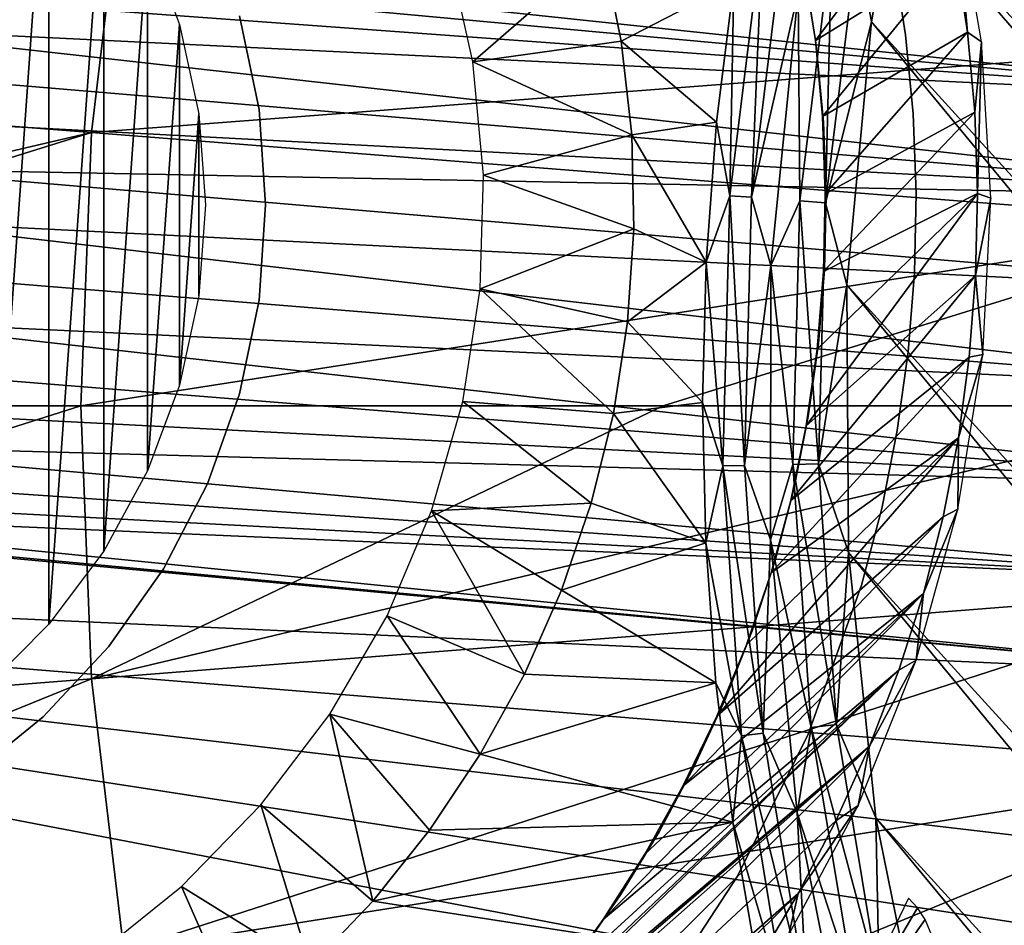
# Model space of a CAD drawing. Header units: millimetres. Extents: x -30.2 to 30.2, y -30.2 to 30.2.
# Tile 75 of 256: x -17.7 to -12.8, y -2.6 to 1.9. Entities that reach past the tile are written whole.
import ezdxf

# ---------------------------------------------------------------- set-up
doc = ezdxf.new("R2010")
doc.units = ezdxf.units.MM
doc.header["$LTSCALE"] = 52.148148
for name, color, linetype in [('1', 7, 'CONTINUOUS'), ('107', 7, 'CONTINUOUS'), ('110', 7, 'CONTINUOUS'), ('112', 7, 'CONTINUOUS'), ('139', 7, 'CONTINUOUS'), ('140', 7, 'CONTINUOUS'), ('179', 7, 'CONTINUOUS'), ('185', 7, 'CONTINUOUS'), ('2', 7, 'CONTINUOUS'), ('206', 7, 'CONTINUOUS'), ('210', 7, 'CONTINUOUS'), ('366', 7, 'CONTINUOUS'), ('367', 7, 'CONTINUOUS'), ('368', 7, 'CONTINUOUS'), ('82', 7, 'CONTINUOUS'), ('88', 7, 'CONTINUOUS')]:
    doc.layers.add(name, color=color, linetype=linetype)

msp = doc.modelspace()

# ---------------------------------------------------------------- linework, layer by layer
at = {"layer": '1', "color": 251, "linetype": 'Continuous', "true_color": 0x4c4c4c}
for points in [[(-22.908, 3.6283, 6.367), (-23.122, 1.8197, 6.367), (-17.1833, 2.7216, 6.644), (-22.908, 3.6283, 6.367)], [(-23.122, 1.8197, 6.367), (-17.3438, 1.365, 6.644), (-17.1833, 2.7216, 6.644), (-23.122, 1.8197, 6.367)], [(-17.3438, 1.365, 6.644), (-11.4554, 1.8144, 6.8418), (-17.1833, 2.7216, 6.644), (-17.3438, 1.365, 6.644)], [(-11.4554, 1.8144, 6.8418), (-11.2777, 2.7075, 6.8418), (-17.1833, 2.7216, 6.644), (-11.4554, 1.8144, 6.8418)], [(-23.122, 1.8197, 6.367), (-23.1935, 0, 6.367), (-17.3438, 1.365, 6.644), (-23.122, 1.8197, 6.367)], [(-11.5624, 0.91, 6.8418), (-11.4554, 1.8144, 6.8418), (-17.3438, 1.365, 6.644), (-11.5624, 0.91, 6.8418)], [(-17.3438, 1.365, 6.644), (-23.1935, 0, 6.367), (-21.729, 0, 6.4445), (-17.3438, 1.365, 6.644)], [(-17.3975, 0, 6.644), (-17.3438, 1.365, 6.644), (-21.729, 0, 6.4445), (-17.3975, 0, 6.644)], [(-17.3975, 0, 6.644), (-11.5624, 0.91, 6.8418), (-17.3438, 1.365, 6.644), (-17.3975, 0, 6.644)], [(-14.4895, 0, 6.7531), (-11.5624, 0.91, 6.8418), (-17.3975, 0, 6.644), (-14.4895, 0, 6.7531)], [(-11.5982, 0, 6.8418), (-11.5624, 0.91, 6.8418), (-14.4895, 0, 6.7531), (-11.5982, 0, 6.8418)]]:
    msp.add_3dface(points, dxfattribs=at)
at = {"layer": '107', "color": 251, "linetype": 'Continuous', "true_color": 0x4c4c4c}
for points in [[(-14.7922, 2.2826, -130.7289), (-14.1359, 2.1132, -131.4064), (-14.6984, 1.8214, -130.8799), (-14.7922, 2.2826, -130.7289)], [(-14.1359, 2.1132, -131.4064), (-14.2226, 1.417, -131.4064), (-14.6984, 1.8214, -130.8799), (-14.1359, 2.1132, -131.4064)], [(-14.6984, 1.8214, -130.8799), (-14.2226, 1.417, -131.4064), (-14.646, 1.3533, -130.9812), (-14.6984, 1.8214, -130.8799)], [(-14.2226, 1.417, -131.4064), (-14.275, 0.7174, -131.4064), (-14.646, 1.3533, -130.9812), (-14.2226, 1.417, -131.4064)], [(-14.646, 1.3533, -130.9812), (-14.275, 0.7174, -131.4064), (-14.6355, 0.884, -131.0294), (-14.646, 1.3533, -130.9812)], [(-14.6355, 0.884, -131.0294), (-14.275, 0.7174, -131.4064), (-14.6663, 0.4189, -131.0211), (-14.6355, 0.884, -131.0294)], [(-14.275, 0.7174, -131.4064), (-14.293, 0.0161, -131.4064), (-14.6663, 0.4189, -131.0211), (-14.275, 0.7174, -131.4064)], [(-14.6663, 0.4189, -131.0211), (-14.293, 0.0161, -131.4064), (-14.7376, -0.0389, -130.9554), (-14.6663, 0.4189, -131.0211)], [(-14.293, 0.0161, -131.4064), (-14.2766, -0.6852, -131.4064), (-14.7376, -0.0389, -130.9554), (-14.293, 0.0161, -131.4064)], [(-14.7376, -0.0389, -130.9554), (-14.2766, -0.6852, -131.4064), (-14.8481, -0.4866, -130.8375), (-14.7376, -0.0389, -130.9554)], [(-14.8481, -0.4866, -130.8375), (-14.2766, -0.6852, -131.4064), (-14.9967, -0.9218, -130.6735), (-14.8481, -0.4866, -130.8375)], [(-14.2766, -0.6852, -131.4064), (-14.2258, -1.3849, -131.4064), (-14.9967, -0.9218, -130.6735), (-14.2766, -0.6852, -131.4064)], [(-14.9967, -0.9218, -130.6735), (-14.2258, -1.3849, -131.4064), (-15.182, -1.3411, -130.4593), (-14.9967, -0.9218, -130.6735)], [(-15.182, -1.3411, -130.4593), (-14.2258, -1.3849, -131.4064), (-15.4022, -1.7413, -130.1956), (-15.182, -1.3411, -130.4593)], [(-14.2258, -1.3849, -131.4064), (-14.1407, -2.0813, -131.4064), (-15.4022, -1.7413, -130.1956), (-14.2258, -1.3849, -131.4064)], [(-15.4022, -1.7413, -130.1956), (-14.1407, -2.0813, -131.4064), (-15.6553, -2.1201, -129.8958), (-15.4022, -1.7413, -130.1956)], [(-14.1407, -2.0813, -131.4064), (-14.0215, -2.7726, -131.4064), (-15.9392, -2.4747, -129.5697), (-14.1407, -2.0813, -131.4064)], [(-15.6553, -2.1201, -129.8958), (-14.1407, -2.0813, -131.4064), (-15.9392, -2.4747, -129.5697), (-15.6553, -2.1201, -129.8958)], [(-15.9392, -2.4747, -129.5697), (-14.0215, -2.7726, -131.4064), (-16.2498, -2.801, -129.2093), (-15.9392, -2.4747, -129.5697)]]:
    msp.add_3dface(points, dxfattribs=at)
at = {"layer": '110', "color": 251, "linetype": 'Continuous', "true_color": 0x4c4c4c}
for points in [[(-15.5626, 2.2749, -45.1956), (-14.7922, 2.2826, -130.7289), (-15.4393, 1.7194, -45.1956), (-15.5626, 2.2749, -45.1956)], [(-14.7922, 2.2826, -130.7289), (-14.6984, 1.8214, -130.8799), (-15.4393, 1.7194, -45.1956), (-14.7922, 2.2826, -130.7289)], [(-14.6984, 1.8214, -130.8799), (-14.646, 1.3533, -130.9812), (-15.4393, 1.7194, -45.1956), (-14.6984, 1.8214, -130.8799)], [(-15.4393, 1.7194, -45.1956), (-14.646, 1.3533, -130.9812), (-15.3856, 1.1529, -45.1956), (-15.4393, 1.7194, -45.1956)], [(-14.646, 1.3533, -130.9812), (-14.6355, 0.884, -131.0294), (-15.3856, 1.1529, -45.1956), (-14.646, 1.3533, -130.9812)], [(-15.3856, 1.1529, -45.1956), (-14.6355, 0.884, -131.0294), (-15.4024, 0.5841, -45.1956), (-15.3856, 1.1529, -45.1956)], [(-14.6355, 0.884, -131.0294), (-14.6663, 0.4189, -131.0211), (-15.4024, 0.5841, -45.1956), (-14.6355, 0.884, -131.0294)], [(-15.4024, 0.5841, -45.1956), (-14.7376, -0.0389, -130.9554), (-15.4895, 0.0218, -45.1956), (-15.4024, 0.5841, -45.1956)], [(-14.6663, 0.4189, -131.0211), (-14.7376, -0.0389, -130.9554), (-15.4024, 0.5841, -45.1956), (-14.6663, 0.4189, -131.0211)], [(-15.4895, 0.0218, -45.1956), (-14.8481, -0.4866, -130.8375), (-15.6454, -0.5255, -45.1956), (-15.4895, 0.0218, -45.1956)], [(-14.7376, -0.0389, -130.9554), (-14.8481, -0.4866, -130.8375), (-15.4895, 0.0218, -45.1956), (-14.7376, -0.0389, -130.9554)], [(-14.8481, -0.4866, -130.8375), (-14.9967, -0.9218, -130.6735), (-15.6454, -0.5255, -45.1956), (-14.8481, -0.4866, -130.8375)], [(-15.6454, -0.5255, -45.1956), (-15.182, -1.3411, -130.4593), (-15.8678, -1.0493, -45.1956), (-15.6454, -0.5255, -45.1956)], [(-14.9967, -0.9218, -130.6735), (-15.182, -1.3411, -130.4593), (-15.6454, -0.5255, -45.1956), (-14.9967, -0.9218, -130.6735)], [(-15.8678, -1.0493, -45.1956), (-15.4022, -1.7413, -130.1956), (-16.1533, -1.5415, -45.1956), (-15.8678, -1.0493, -45.1956)], [(-15.182, -1.3411, -130.4593), (-15.4022, -1.7413, -130.1956), (-15.8678, -1.0493, -45.1956), (-15.182, -1.3411, -130.4593)], [(-16.1533, -1.5415, -45.1956), (-15.9392, -2.4747, -129.5697), (-16.4975, -1.9946, -45.1956), (-16.1533, -1.5415, -45.1956)], [(-15.4022, -1.7413, -130.1956), (-15.6553, -2.1201, -129.8958), (-16.1533, -1.5415, -45.1956), (-15.4022, -1.7413, -130.1956)], [(-15.6553, -2.1201, -129.8958), (-15.9392, -2.4747, -129.5697), (-16.1533, -1.5415, -45.1956), (-15.6553, -2.1201, -129.8958)], [(-16.4975, -1.9946, -45.1956), (-16.2498, -2.801, -129.2093), (-16.8951, -2.4017, -45.1956), (-16.4975, -1.9946, -45.1956)], [(-15.9392, -2.4747, -129.5697), (-16.2498, -2.801, -129.2093), (-16.4975, -1.9946, -45.1956), (-15.9392, -2.4747, -129.5697)], [(-16.8951, -2.4017, -45.1956), (-16.5876, -3.1002, -128.8197), (-17.2958, -2.7251, -45.1956), (-16.8951, -2.4017, -45.1956)], [(-16.2498, -2.801, -129.2093), (-16.5876, -3.1002, -128.8197), (-16.8951, -2.4017, -45.1956), (-16.2498, -2.801, -129.2093)]]:
    msp.add_3dface(points, dxfattribs=at)
at = {"layer": '112', "color": 251, "linetype": 'Continuous', "true_color": 0x4c4c4c}
for points in [[(-12.5604, 5.166, -131.7), (-7.9835, -0.4817, -131.7), (-12.8006, 4.5314, -131.7), (-12.5604, 5.166, -131.7)], [(-12.8006, 4.5314, -131.7), (-7.8785, -1.3724, -131.7), (-13.0109, 3.8842, -131.7), (-12.8006, 4.5314, -131.7)], [(-7.9835, -0.4817, -131.7), (-7.8785, -1.3724, -131.7), (-12.8006, 4.5314, -131.7), (-7.9835, -0.4817, -131.7)], [(-13.0109, 3.8842, -131.7), (-7.3855, -3.07, -131.7), (-13.1898, 3.2295, -131.7), (-13.0109, 3.8842, -131.7)], [(-7.6788, -2.2422, -131.7), (-7.3855, -3.07, -131.7), (-13.0109, 3.8842, -131.7), (-7.6788, -2.2422, -131.7)], [(-7.8785, -1.3724, -131.7), (-7.6788, -2.2422, -131.7), (-13.0109, 3.8842, -131.7), (-7.8785, -1.3724, -131.7)], [(-13.1898, 3.2295, -131.7), (-5.9544, -5.3424, -131.7), (-13.3362, 2.5725, -131.7), (-13.1898, 3.2295, -131.7)], [(-6.508, -4.6462, -131.7), (-5.9544, -5.3424, -131.7), (-13.1898, 3.2295, -131.7), (-6.508, -4.6462, -131.7)], [(-6.9906, -3.8786, -131.7), (-6.508, -4.6462, -131.7), (-13.1898, 3.2295, -131.7), (-6.9906, -3.8786, -131.7)], [(-7.3855, -3.07, -131.7), (-6.9906, -3.8786, -131.7), (-13.1898, 3.2295, -131.7), (-7.3855, -3.07, -131.7)], [(-13.4485, 1.9183, -131.7), (-13.3362, 2.5725, -131.7), (0.6319, -13.5701, -131.7), (-13.4485, 1.9183, -131.7)], [(-13.3362, 2.5725, -131.7), (-5.9544, -5.3424, -131.7), (0.6319, -13.5701, -131.7), (-13.3362, 2.5725, -131.7)], [(-13.5711, 0.6036, -131.7), (-13.4485, 1.9183, -131.7), (-0.6768, -13.5679, -131.7), (-13.5711, 0.6036, -131.7)], [(-0.6768, -13.5679, -131.7), (-13.4485, 1.9183, -131.7), (0.6319, -13.5701, -131.7), (-0.6768, -13.5679, -131.7)], [(-13.563, -0.7327, -131.7), (-13.5711, 0.6036, -131.7), (-1.9947, -13.4364, -131.7), (-13.563, -0.7327, -131.7)], [(-1.9947, -13.4364, -131.7), (-13.5711, 0.6036, -131.7), (-0.6768, -13.5679, -131.7), (-1.9947, -13.4364, -131.7)], [(-13.4273, -2.0581, -131.7), (-13.563, -0.7327, -131.7), (-3.2919, -13.1801, -131.7), (-13.4273, -2.0581, -131.7)], [(-3.2919, -13.1801, -131.7), (-13.563, -0.7327, -131.7), (-1.9947, -13.4364, -131.7), (-3.2919, -13.1801, -131.7)], [(-13.1663, -3.3439, -131.7), (-13.4273, -2.0581, -131.7), (-4.5421, -12.8019, -131.7), (-13.1663, -3.3439, -131.7)], [(-4.5421, -12.8019, -131.7), (-13.4273, -2.0581, -131.7), (-3.2919, -13.1801, -131.7), (-4.5421, -12.8019, -131.7)]]:
    msp.add_3dface(points, dxfattribs=at)
at = {"layer": '139', "color": 251, "linetype": 'Continuous', "true_color": 0x4c4c4c}
for points in [[(-14.1558, 1.0497, -131.4928), (-14.1359, 2.1132, -131.4064), (-13.9919, 2.3905, -131.4928), (-14.1558, 1.0497, -131.4928)], [(-14.1558, 1.0497, -131.4928), (-13.9919, 2.3905, -131.4928), (-14.0471, 1.0416, -131.5658), (-14.1558, 1.0497, -131.4928)], [(-14.0471, 1.0416, -131.5658), (-13.9919, 2.3905, -131.4928), (-13.8845, 2.3722, -131.5658), (-14.0471, 1.0416, -131.5658)], [(-14.0471, 1.0416, -131.5658), (-13.8845, 2.3722, -131.5658), (-13.8148, 2.0652, -131.6237), (-14.0471, 1.0416, -131.5658)], [(-14.2226, 1.417, -131.4064), (-14.1359, 2.1132, -131.4064), (-14.1558, 1.0497, -131.4928), (-14.2226, 1.417, -131.4064)], [(-13.9507, 0.7011, -131.6237), (-14.0471, 1.0416, -131.5658), (-13.8148, 2.0652, -131.6237), (-13.9507, 0.7011, -131.6237)], [(-14.275, 0.7174, -131.4064), (-14.2226, 1.417, -131.4064), (-14.1558, 1.0497, -131.4928), (-14.275, 0.7174, -131.4064)], [(-14.1914, -0.3007, -131.4928), (-14.275, 0.7174, -131.4064), (-14.1558, 1.0497, -131.4928), (-14.1914, -0.3007, -131.4928)], [(-14.1914, -0.3007, -131.4928), (-14.1558, 1.0497, -131.4928), (-14.0825, -0.2984, -131.5658), (-14.1914, -0.3007, -131.4928)], [(-14.0825, -0.2984, -131.5658), (-14.1558, 1.0497, -131.4928), (-14.0471, 1.0416, -131.5658), (-14.0825, -0.2984, -131.5658)], [(-14.0825, -0.2984, -131.5658), (-14.0471, 1.0416, -131.5658), (-13.9507, 0.7011, -131.6237), (-14.0825, -0.2984, -131.5658)], [(-14.293, 0.0161, -131.4064), (-14.275, 0.7174, -131.4064), (-14.1914, -0.3007, -131.4928), (-14.293, 0.0161, -131.4064)], [(-13.9523, -0.6696, -131.6237), (-14.0825, -0.2984, -131.5658), (-13.9507, 0.7011, -131.6237), (-13.9523, -0.6696, -131.6237)], [(-14.2766, -0.6852, -131.4064), (-14.293, 0.0161, -131.4064), (-14.1914, -0.3007, -131.4928), (-14.2766, -0.6852, -131.4064)], [(-14.0986, -1.6483, -131.4928), (-14.2766, -0.6852, -131.4064), (-14.1914, -0.3007, -131.4928), (-14.0986, -1.6483, -131.4928)], [(-13.9904, -1.6356, -131.5658), (-14.1914, -0.3007, -131.4928), (-14.0825, -0.2984, -131.5658), (-13.9904, -1.6356, -131.5658)], [(-14.0986, -1.6483, -131.4928), (-14.1914, -0.3007, -131.4928), (-13.9904, -1.6356, -131.5658), (-14.0986, -1.6483, -131.4928)], [(-13.9904, -1.6356, -131.5658), (-14.0825, -0.2984, -131.5658), (-13.9523, -0.6696, -131.6237), (-13.9904, -1.6356, -131.5658)], [(-14.2258, -1.3849, -131.4064), (-14.2766, -0.6852, -131.4064), (-14.0986, -1.6483, -131.4928), (-14.2258, -1.3849, -131.4064)], [(-13.8195, -2.034, -131.6237), (-13.9904, -1.6356, -131.5658), (-13.9523, -0.6696, -131.6237), (-13.8195, -2.034, -131.6237)], [(-14.1407, -2.0813, -131.4064), (-14.2258, -1.3849, -131.4064), (-14.0986, -1.6483, -131.4928), (-14.1407, -2.0813, -131.4064)], [(-13.8781, -2.981, -131.4928), (-14.1407, -2.0813, -131.4064), (-14.0986, -1.6483, -131.4928), (-13.8781, -2.981, -131.4928)], [(-13.7715, -2.9581, -131.5658), (-14.0986, -1.6483, -131.4928), (-13.9904, -1.6356, -131.5658), (-13.7715, -2.9581, -131.5658)], [(-13.8781, -2.981, -131.4928), (-14.0986, -1.6483, -131.4928), (-13.7715, -2.9581, -131.5658), (-13.8781, -2.981, -131.4928)], [(-13.7715, -2.9581, -131.5658), (-13.9904, -1.6356, -131.5658), (-13.8195, -2.034, -131.6237), (-13.7715, -2.9581, -131.5658)], [(-13.5536, -3.3787, -131.6237), (-13.7715, -2.9581, -131.5658), (-13.8195, -2.034, -131.6237), (-13.5536, -3.3787, -131.6237)], [(-14.0215, -2.7726, -131.4064), (-14.1407, -2.0813, -131.4064), (-13.8781, -2.981, -131.4928), (-14.0215, -2.7726, -131.4064)]]:
    msp.add_3dface(points, dxfattribs=at)
at = {"layer": '140', "color": 251, "linetype": 'Continuous', "true_color": 0x4c4c4c}
for points in [[(-13.3362, 2.5725, -131.7), (-13.4485, 1.9183, -131.7), (-13.5199, 2.3099, -131.6914), (-13.3362, 2.5725, -131.7)], [(-13.8064, 1.0238, -131.6658), (-13.8148, 2.0652, -131.6237), (-13.6466, 2.3315, -131.6658), (-13.8064, 1.0238, -131.6658)], [(-13.6782, 1.0143, -131.6914), (-13.8064, 1.0238, -131.6658), (-13.6466, 2.3315, -131.6658), (-13.6782, 1.0143, -131.6914)], [(-13.5199, 2.3099, -131.6914), (-13.6782, 1.0143, -131.6914), (-13.6466, 2.3315, -131.6658), (-13.5199, 2.3099, -131.6914)], [(-13.5199, 2.3099, -131.6914), (-13.4485, 1.9183, -131.7), (-13.6782, 1.0143, -131.6914), (-13.5199, 2.3099, -131.6914)], [(-13.9507, 0.7011, -131.6237), (-13.8148, 2.0652, -131.6237), (-13.8064, 1.0238, -131.6658), (-13.9507, 0.7011, -131.6237)], [(-13.4485, 1.9183, -131.7), (-13.5711, 0.6036, -131.7), (-13.6782, 1.0143, -131.6914), (-13.4485, 1.9183, -131.7)], [(-13.8412, -0.2933, -131.6658), (-13.9507, 0.7011, -131.6237), (-13.8064, 1.0238, -131.6658), (-13.8412, -0.2933, -131.6658)], [(-13.7127, -0.2905, -131.6914), (-13.8412, -0.2933, -131.6658), (-13.8064, 1.0238, -131.6658), (-13.7127, -0.2905, -131.6914)], [(-13.6782, 1.0143, -131.6914), (-13.7127, -0.2905, -131.6914), (-13.8064, 1.0238, -131.6658), (-13.6782, 1.0143, -131.6914)], [(-13.6782, 1.0143, -131.6914), (-13.5711, 0.6036, -131.7), (-13.7127, -0.2905, -131.6914), (-13.6782, 1.0143, -131.6914)], [(-13.9523, -0.6696, -131.6237), (-13.9507, 0.7011, -131.6237), (-13.8412, -0.2933, -131.6658), (-13.9523, -0.6696, -131.6237)], [(-13.5711, 0.6036, -131.7), (-13.563, -0.7327, -131.7), (-13.7127, -0.2905, -131.6914), (-13.5711, 0.6036, -131.7)], [(-13.7507, -1.6076, -131.6658), (-13.9523, -0.6696, -131.6237), (-13.8412, -0.2933, -131.6658), (-13.7507, -1.6076, -131.6658)], [(-13.7127, -0.2905, -131.6914), (-13.623, -1.5927, -131.6914), (-13.8412, -0.2933, -131.6658), (-13.7127, -0.2905, -131.6914)], [(-13.623, -1.5927, -131.6914), (-13.7507, -1.6076, -131.6658), (-13.8412, -0.2933, -131.6658), (-13.623, -1.5927, -131.6914)], [(-13.7127, -0.2905, -131.6914), (-13.563, -0.7327, -131.7), (-13.623, -1.5927, -131.6914), (-13.7127, -0.2905, -131.6914)], [(-13.8195, -2.034, -131.6237), (-13.9523, -0.6696, -131.6237), (-13.7507, -1.6076, -131.6658), (-13.8195, -2.034, -131.6237)], [(-13.563, -0.7327, -131.7), (-13.4273, -2.0581, -131.7), (-13.623, -1.5927, -131.6914), (-13.563, -0.7327, -131.7)], [(-13.5356, -2.9074, -131.6658), (-13.8195, -2.034, -131.6237), (-13.7507, -1.6076, -131.6658), (-13.5356, -2.9074, -131.6658)], [(-13.623, -1.5927, -131.6914), (-13.4099, -2.8804, -131.6914), (-13.7507, -1.6076, -131.6658), (-13.623, -1.5927, -131.6914)], [(-13.4099, -2.8804, -131.6914), (-13.5356, -2.9074, -131.6658), (-13.7507, -1.6076, -131.6658), (-13.4099, -2.8804, -131.6914)], [(-13.623, -1.5927, -131.6914), (-13.4273, -2.0581, -131.7), (-13.4099, -2.8804, -131.6914), (-13.623, -1.5927, -131.6914)], [(-13.5536, -3.3787, -131.6237), (-13.8195, -2.034, -131.6237), (-13.5356, -2.9074, -131.6658), (-13.5536, -3.3787, -131.6237)], [(-13.4273, -2.0581, -131.7), (-13.1663, -3.3439, -131.7), (-13.4099, -2.8804, -131.6914), (-13.4273, -2.0581, -131.7)]]:
    msp.add_3dface(points, dxfattribs=at)
at = {"layer": '179', "color": 251, "linetype": 'Continuous', "true_color": 0x4c4c4c}
for points in [[(-13.2645, -2.4606, -129.6621), (-13.6027, -3.1643, -129.1861), (-13.219, -2.5081, -129.6981), (-13.2645, -2.4606, -129.6621)], [(-13.219, -2.5081, -129.6981), (-13.6027, -3.1643, -129.1861), (-13.1809, -2.5673, -129.7244), (-13.219, -2.5081, -129.6981)], [(-13.1809, -2.5673, -129.7244), (-13.6027, -3.1643, -129.1861), (-13.1499, -2.6385, -129.741), (-13.1809, -2.5673, -129.7244)]]:
    msp.add_3dface(points, dxfattribs=at)
at = {"layer": '185', "color": 251, "linetype": 'Continuous', "true_color": 0x4c4c4c}
for points in [[(-12.8993, 1.8187, -128.9087), (-13.0314, 2.5899, -128.9087), (-12.9687, 1.867, -121.7), (-12.8993, 1.8187, -128.9087)], [(-12.9687, 1.867, -121.7), (-13.0314, 2.5899, -128.9087), (-13.0283, 2.2589, -121.7), (-12.9687, 1.867, -121.7)], [(-12.9325, 1.4672, -121.7), (-12.8993, 1.8187, -128.9087), (-12.9687, 1.867, -121.7), (-12.9325, 1.4672, -121.7)], [(-12.9192, 1.0606, -121.7), (-12.8993, 1.8187, -128.9087), (-12.9325, 1.4672, -121.7), (-12.9192, 1.0606, -121.7)], [(-12.8527, 1.0377, -128.9087), (-12.8993, 1.8187, -128.9087), (-12.9192, 1.0606, -121.7), (-12.8527, 1.0377, -128.9087)], [(-12.9285, 0.6511, -121.7), (-12.8527, 1.0377, -128.9087), (-12.9192, 1.0606, -121.7), (-12.9285, 0.6511, -121.7)], [(-12.8919, 0.2562, -128.9087), (-12.8527, 1.0377, -128.9087), (-12.9285, 0.6511, -121.7), (-12.8919, 0.2562, -128.9087)], [(-12.9601, 0.2428, -121.7), (-12.8919, 0.2562, -128.9087), (-12.9285, 0.6511, -121.7), (-12.9601, 0.2428, -121.7)], [(-13.0167, -0.5162, -128.9087), (-12.8919, 0.2562, -128.9087), (-13.014, -0.1605, -121.7), (-13.0167, -0.5162, -128.9087)], [(-13.014, -0.1605, -121.7), (-12.8919, 0.2562, -128.9087), (-12.9601, 0.2428, -121.7), (-13.014, -0.1605, -121.7)], [(-13.0899, -0.5546, -121.7), (-13.0167, -0.5162, -128.9087), (-13.014, -0.1605, -121.7), (-13.0899, -0.5546, -121.7)], [(-13.2254, -1.2703, -128.9087), (-13.0167, -0.5162, -128.9087), (-13.1883, -0.9386, -121.7), (-13.2254, -1.2703, -128.9087)], [(-13.1883, -0.9386, -121.7), (-13.0167, -0.5162, -128.9087), (-13.0899, -0.5546, -121.7), (-13.1883, -0.9386, -121.7)], [(-13.3114, -1.3214, -121.7), (-13.2254, -1.2703, -128.9087), (-13.1883, -0.9386, -121.7), (-13.3114, -1.3214, -121.7)], [(-13.5156, -1.997, -128.9087), (-13.2254, -1.2703, -128.9087), (-13.4579, -1.701, -121.7), (-13.5156, -1.997, -128.9087)], [(-13.4579, -1.701, -121.7), (-13.2254, -1.2703, -128.9087), (-13.3114, -1.3214, -121.7), (-13.4579, -1.701, -121.7)], [(-13.6261, -2.0739, -121.7), (-13.5156, -1.997, -128.9087), (-13.4579, -1.701, -121.7), (-13.6261, -2.0739, -121.7)], [(-13.8619, -2.6419, -128.3711), (-13.5156, -1.997, -128.9087), (-13.8143, -2.4367, -121.7), (-13.8619, -2.6419, -128.3711)], [(-13.8143, -2.4367, -121.7), (-13.5156, -1.997, -128.9087), (-13.6261, -2.0739, -121.7), (-13.8143, -2.4367, -121.7)], [(-14.0207, -2.7858, -121.7), (-13.8619, -2.6419, -128.3711), (-13.8143, -2.4367, -121.7), (-14.0207, -2.7858, -121.7)]]:
    msp.add_3dface(points, dxfattribs=at)
at = {"layer": '2', "color": 251, "linetype": 'Continuous', "true_color": 0x4c4c4c}
for points in [[(-17.3975, 0, 6.644), (-21.729, 0, 6.4445), (-23.122, -1.8197, 6.367), (-17.3975, 0, 6.644)], [(-17.3975, 0, 6.644), (-23.122, -1.8197, 6.367), (-17.3438, -1.365, 6.644), (-17.3975, 0, 6.644)], [(-14.4895, 0, 6.7531), (-17.3975, 0, 6.644), (-17.3438, -1.365, 6.644), (-14.4895, 0, 6.7531)], [(-11.5982, 0, 6.8418), (-14.4895, 0, 6.7531), (-17.3438, -1.365, 6.644), (-11.5982, 0, 6.8418)], [(-11.5624, -0.91, 6.8418), (-11.5982, 0, 6.8418), (-17.3438, -1.365, 6.644), (-11.5624, -0.91, 6.8418)], [(-17.1833, -2.7216, 6.644), (-11.5624, -0.91, 6.8418), (-17.3438, -1.365, 6.644), (-17.1833, -2.7216, 6.644)], [(-11.4554, -1.8144, 6.8418), (-11.5624, -0.91, 6.8418), (-17.1833, -2.7216, 6.644), (-11.4554, -1.8144, 6.8418)], [(-23.122, -1.8197, 6.367), (-22.908, -3.6283, 6.367), (-17.3438, -1.365, 6.644), (-23.122, -1.8197, 6.367)], [(-22.908, -3.6283, 6.367), (-17.1833, -2.7216, 6.644), (-17.3438, -1.365, 6.644), (-22.908, -3.6283, 6.367)], [(-16.9168, -4.0614, 6.644), (-11.4554, -1.8144, 6.8418), (-17.1833, -2.7216, 6.644), (-16.9168, -4.0614, 6.644)], [(-11.2777, -2.7075, 6.8418), (-11.4554, -1.8144, 6.8418), (-16.9168, -4.0614, 6.644), (-11.2777, -2.7075, 6.8418)]]:
    msp.add_3dface(points, dxfattribs=at)
at = {"layer": '206', "color": 251, "linetype": 'Continuous', "true_color": 0x4c4c4c}
for points in [[(-13.7289, 1.8253, -121.7), (-13.1125, 2.652, -121.7), (-13.7886, 2.1948, -121.7), (-13.7289, 1.8253, -121.7)], [(-13.0283, 2.2589, -121.7), (-13.1125, 2.652, -121.7), (-13.7289, 1.8253, -121.7), (-13.0283, 2.2589, -121.7)], [(-13.6927, 1.4461, -121.7), (-13.0283, 2.2589, -121.7), (-13.7289, 1.8253, -121.7), (-13.6927, 1.4461, -121.7)], [(-12.9687, 1.867, -121.7), (-13.0283, 2.2589, -121.7), (-13.6927, 1.4461, -121.7), (-12.9687, 1.867, -121.7)], [(-13.6794, 1.0599, -121.7), (-12.9687, 1.867, -121.7), (-13.6927, 1.4461, -121.7), (-13.6794, 1.0599, -121.7)], [(-12.9325, 1.4672, -121.7), (-12.9687, 1.867, -121.7), (-13.6794, 1.0599, -121.7), (-12.9325, 1.4672, -121.7)], [(-12.9192, 1.0606, -121.7), (-12.9325, 1.4672, -121.7), (-13.6888, 0.6706, -121.7), (-12.9192, 1.0606, -121.7)], [(-13.6888, 0.6706, -121.7), (-12.9325, 1.4672, -121.7), (-13.6794, 1.0599, -121.7), (-13.6888, 0.6706, -121.7)], [(-12.9285, 0.6511, -121.7), (-12.9192, 1.0606, -121.7), (-13.7747, -0.1001, -121.7), (-12.9285, 0.6511, -121.7)], [(-13.7747, -0.1001, -121.7), (-12.9192, 1.0606, -121.7), (-13.7206, 0.2826, -121.7), (-13.7747, -0.1001, -121.7)], [(-13.7206, 0.2826, -121.7), (-12.9192, 1.0606, -121.7), (-13.6888, 0.6706, -121.7), (-13.7206, 0.2826, -121.7)], [(-12.9601, 0.2428, -121.7), (-12.9285, 0.6511, -121.7), (-13.8508, -0.4732, -121.7), (-12.9601, 0.2428, -121.7)], [(-13.8508, -0.4732, -121.7), (-12.9285, 0.6511, -121.7), (-13.7747, -0.1001, -121.7), (-13.8508, -0.4732, -121.7)], [(-13.014, -0.1605, -121.7), (-12.9601, 0.2428, -121.7), (-13.9492, -0.8344, -121.7), (-13.014, -0.1605, -121.7)], [(-13.9492, -0.8344, -121.7), (-12.9601, 0.2428, -121.7), (-13.8508, -0.4732, -121.7), (-13.9492, -0.8344, -121.7)], [(-13.0899, -0.5546, -121.7), (-13.014, -0.1605, -121.7), (-14.2207, -1.5502, -121.7), (-13.0899, -0.5546, -121.7)], [(-14.2207, -1.5502, -121.7), (-13.014, -0.1605, -121.7), (-14.0728, -1.1936, -121.7), (-14.2207, -1.5502, -121.7)], [(-14.0728, -1.1936, -121.7), (-13.014, -0.1605, -121.7), (-13.9492, -0.8344, -121.7), (-14.0728, -1.1936, -121.7)], [(-13.1883, -0.9386, -121.7), (-13.0899, -0.5546, -121.7), (-14.3906, -1.9005, -121.7), (-13.1883, -0.9386, -121.7)], [(-14.3906, -1.9005, -121.7), (-13.0899, -0.5546, -121.7), (-14.2207, -1.5502, -121.7), (-14.3906, -1.9005, -121.7)], [(-13.3114, -1.3214, -121.7), (-13.1883, -0.9386, -121.7), (-14.7885, -2.5671, -121.7), (-13.3114, -1.3214, -121.7)], [(-14.7885, -2.5671, -121.7), (-13.1883, -0.9386, -121.7), (-14.5806, -2.2407, -121.7), (-14.7885, -2.5671, -121.7)], [(-14.5806, -2.2407, -121.7), (-13.1883, -0.9386, -121.7), (-14.3906, -1.9005, -121.7), (-14.5806, -2.2407, -121.7)], [(-13.4579, -1.701, -121.7), (-13.3114, -1.3214, -121.7), (-15.5094, -3.4384, -121.7), (-13.4579, -1.701, -121.7)], [(-15.5094, -3.4384, -121.7), (-13.3114, -1.3214, -121.7), (-15.2504, -3.164, -121.7), (-15.5094, -3.4384, -121.7)], [(-15.2504, -3.164, -121.7), (-13.3114, -1.3214, -121.7), (-15.0123, -2.8759, -121.7), (-15.2504, -3.164, -121.7)], [(-15.0123, -2.8759, -121.7), (-13.3114, -1.3214, -121.7), (-14.7885, -2.5671, -121.7), (-15.0123, -2.8759, -121.7)], [(-18.0992, -5.7994, -121.7), (-17.3488, -5.549, -121.7), (-13.4579, -1.701, -121.7), (-18.0992, -5.7994, -121.7)], [(-18.0992, -5.7994, -121.7), (-13.4579, -1.701, -121.7), (-15.7891, -3.7003, -121.7), (-18.0992, -5.7994, -121.7)], [(-17.3488, -5.549, -121.7), (-13.6261, -2.0739, -121.7), (-13.4579, -1.701, -121.7), (-17.3488, -5.549, -121.7)], [(-15.7891, -3.7003, -121.7), (-13.4579, -1.701, -121.7), (-15.5094, -3.4384, -121.7), (-15.7891, -3.7003, -121.7)], [(-17.3488, -5.549, -121.7), (-13.8143, -2.4367, -121.7), (-13.6261, -2.0739, -121.7), (-17.3488, -5.549, -121.7)], [(-17.3488, -5.549, -121.7), (-16.6411, -5.2196, -121.7), (-13.8143, -2.4367, -121.7), (-17.3488, -5.549, -121.7)], [(-16.6411, -5.2196, -121.7), (-14.0207, -2.7858, -121.7), (-13.8143, -2.4367, -121.7), (-16.6411, -5.2196, -121.7)]]:
    msp.add_3dface(points, dxfattribs=at)
at = {"layer": '210', "color": 251, "linetype": 'Continuous', "true_color": 0x4c4c4c}
for points in [[(-13.7289, 1.8253, -121.7), (-13.7886, 2.1948, -121.7), (-13.7797, 2.1494, -34.7), (-13.7289, 1.8253, -121.7)], [(-13.7233, 1.7847, -34.7), (-13.7289, 1.8253, -121.7), (-13.7797, 2.1494, -34.7), (-13.7233, 1.7847, -34.7)], [(-13.6927, 1.4461, -121.7), (-13.7289, 1.8253, -121.7), (-13.7233, 1.7847, -34.7), (-13.6927, 1.4461, -121.7)], [(-13.6883, 1.4173, -34.7), (-13.6927, 1.4461, -121.7), (-13.7233, 1.7847, -34.7), (-13.6883, 1.4173, -34.7)], [(-13.6794, 1.0599, -121.7), (-13.6927, 1.4461, -121.7), (-13.6883, 1.4173, -34.7), (-13.6794, 1.0599, -121.7)], [(-13.6749, 1.0485, -34.7), (-13.6794, 1.0599, -121.7), (-13.6883, 1.4173, -34.7), (-13.6749, 1.0485, -34.7)], [(-13.6888, 0.6706, -121.7), (-13.6794, 1.0599, -121.7), (-13.6831, 0.6795, -34.7), (-13.6888, 0.6706, -121.7)], [(-13.6831, 0.6795, -34.7), (-13.6794, 1.0599, -121.7), (-13.6749, 1.0485, -34.7), (-13.6831, 0.6795, -34.7)], [(-13.7206, 0.2826, -121.7), (-13.6888, 0.6706, -121.7), (-13.7129, 0.3116, -34.7), (-13.7206, 0.2826, -121.7)], [(-13.7129, 0.3116, -34.7), (-13.6888, 0.6706, -121.7), (-13.6831, 0.6795, -34.7), (-13.7129, 0.3116, -34.7)], [(-13.7642, -0.0539, -34.7), (-13.7206, 0.2826, -121.7), (-13.7129, 0.3116, -34.7), (-13.7642, -0.0539, -34.7)], [(-13.7747, -0.1001, -121.7), (-13.7206, 0.2826, -121.7), (-13.7642, -0.0539, -34.7), (-13.7747, -0.1001, -121.7)], [(-13.8368, -0.4158, -34.7), (-13.7747, -0.1001, -121.7), (-13.7642, -0.0539, -34.7), (-13.8368, -0.4158, -34.7)], [(-13.8508, -0.4732, -121.7), (-13.7747, -0.1001, -121.7), (-13.8368, -0.4158, -34.7), (-13.8508, -0.4732, -121.7)], [(-13.9304, -0.7728, -34.7), (-13.8508, -0.4732, -121.7), (-13.8368, -0.4158, -34.7), (-13.9304, -0.7728, -34.7)], [(-13.9492, -0.8344, -121.7), (-13.8508, -0.4732, -121.7), (-13.9304, -0.7728, -34.7), (-13.9492, -0.8344, -121.7)], [(-14.0449, -1.1238, -34.7), (-13.9492, -0.8344, -121.7), (-13.9304, -0.7728, -34.7), (-14.0449, -1.1238, -34.7)], [(-14.0728, -1.1936, -121.7), (-13.9492, -0.8344, -121.7), (-14.0449, -1.1238, -34.7), (-14.0728, -1.1936, -121.7)], [(-14.1797, -1.4675, -34.7), (-14.0728, -1.1936, -121.7), (-14.0449, -1.1238, -34.7), (-14.1797, -1.4675, -34.7)], [(-14.2207, -1.5502, -121.7), (-14.0728, -1.1936, -121.7), (-14.1797, -1.4675, -34.7), (-14.2207, -1.5502, -121.7)], [(-14.3345, -1.8028, -34.7), (-14.2207, -1.5502, -121.7), (-14.1797, -1.4675, -34.7), (-14.3345, -1.8028, -34.7)], [(-14.3906, -1.9005, -121.7), (-14.2207, -1.5502, -121.7), (-14.3345, -1.8028, -34.7), (-14.3906, -1.9005, -121.7)], [(-14.5086, -2.1284, -34.7), (-14.3906, -1.9005, -121.7), (-14.3345, -1.8028, -34.7), (-14.5086, -2.1284, -34.7)], [(-14.5806, -2.2407, -121.7), (-14.3906, -1.9005, -121.7), (-14.5086, -2.1284, -34.7), (-14.5806, -2.2407, -121.7)], [(-14.7014, -2.4431, -34.7), (-14.5806, -2.2407, -121.7), (-14.5086, -2.1284, -34.7), (-14.7014, -2.4431, -34.7)], [(-14.7885, -2.5671, -121.7), (-14.5806, -2.2407, -121.7), (-14.7014, -2.4431, -34.7), (-14.7885, -2.5671, -121.7)], [(-14.9122, -2.7459, -34.7), (-14.7885, -2.5671, -121.7), (-14.7014, -2.4431, -34.7), (-14.9122, -2.7459, -34.7)], [(-15.0123, -2.8759, -121.7), (-14.7885, -2.5671, -121.7), (-14.9122, -2.7459, -34.7), (-15.0123, -2.8759, -121.7)]]:
    msp.add_3dface(points, dxfattribs=at)
at = {"layer": '366', "linetype": 'Continuous'}
for points in [[(-17.5564, 3.0994, -48.7), (-17.8792, -1.4145, -48.7), (-17.8792, 3.4223, -48.7), (-17.5564, 3.0994, -48.7)], [(-17.5564, -1.0916, -48.7), (-17.8792, -1.4145, -48.7), (-17.5564, 3.0994, -48.7), (-17.5564, -1.0916, -48.7)], [(-17.2827, 2.7338, -48.7), (-17.5564, -1.0916, -48.7), (-17.5564, 3.0994, -48.7), (-17.2827, 2.7338, -48.7)], [(-17.2827, -0.7261, -48.7), (-17.5564, -1.0916, -48.7), (-17.2827, 2.7338, -48.7), (-17.2827, -0.7261, -48.7)], [(-17.0639, 2.3331, -48.7), (-17.2827, -0.7261, -48.7), (-17.2827, 2.7338, -48.7), (-17.0639, 2.3331, -48.7)], [(-17.0639, -0.3253, -48.7), (-17.2827, -0.7261, -48.7), (-17.0639, 2.3331, -48.7), (-17.0639, -0.3253, -48.7)], [(-16.9044, 1.9053, -48.7), (-17.0639, -0.3253, -48.7), (-17.0639, 2.3331, -48.7), (-16.9044, 1.9053, -48.7)], [(-16.9044, 0.1025, -48.7), (-17.0639, -0.3253, -48.7), (-16.9044, 1.9053, -48.7), (-16.9044, 0.1025, -48.7)], [(-16.8073, 1.4592, -48.7), (-16.9044, 0.1025, -48.7), (-16.9044, 1.9053, -48.7), (-16.8073, 1.4592, -48.7)], [(-16.8073, 0.5486, -48.7), (-16.9044, 0.1025, -48.7), (-16.8073, 1.4592, -48.7), (-16.8073, 0.5486, -48.7)], [(-16.7748, 1.0039, -48.7), (-16.8073, 0.5486, -48.7), (-16.8073, 1.4592, -48.7), (-16.7748, 1.0039, -48.7)]]:
    msp.add_3dface(points, dxfattribs=at)
at = {"layer": '367', "linetype": 'Continuous'}
for points in [[(-16.5074, 1.4805, -48.4), (-16.6046, 1.9482, -48.4), (-16.5074, 1.4805, -44.7), (-16.5074, 1.4805, -48.4)], [(-16.5074, 1.4805, -44.7), (-16.6046, 1.9482, -48.4), (-16.6046, 1.9482, -44.7), (-16.5074, 1.4805, -44.7)], [(-16.4748, 1.0039, -48.4), (-16.5074, 1.4805, -48.4), (-16.4748, 1.0039, -44.7), (-16.4748, 1.0039, -48.4)], [(-16.4748, 1.0039, -44.7), (-16.5074, 1.4805, -48.4), (-16.5074, 1.4805, -44.7), (-16.4748, 1.0039, -44.7)]]:
    msp.add_3dface(points, dxfattribs=at)
at = {"layer": '368', "linetype": 'Continuous'}
for points in [[(-16.4748, 1.0039, -48.4), (-16.4748, 1.0039, -44.7), (-16.5074, 0.5273, -44.7), (-16.4748, 1.0039, -48.4)], [(-16.5074, 0.5273, -48.4), (-16.4748, 1.0039, -48.4), (-16.5074, 0.5273, -44.7), (-16.5074, 0.5273, -48.4)], [(-16.6046, 0.0596, -48.4), (-16.5074, 0.5273, -48.4), (-16.6046, 0.0596, -44.7), (-16.6046, 0.0596, -48.4)], [(-16.6046, 0.0596, -44.7), (-16.5074, 0.5273, -48.4), (-16.5074, 0.5273, -44.7), (-16.6046, 0.0596, -44.7)], [(-16.7645, -0.3905, -48.4), (-16.6046, 0.0596, -48.4), (-16.7645, -0.3905, -44.7), (-16.7645, -0.3905, -48.4)], [(-16.7645, -0.3905, -44.7), (-16.6046, 0.0596, -48.4), (-16.6046, 0.0596, -44.7), (-16.7645, -0.3905, -44.7)], [(-16.9843, -0.8146, -48.4), (-16.7645, -0.3905, -48.4), (-16.9843, -0.8146, -44.7), (-16.9843, -0.8146, -48.4)], [(-16.9843, -0.8146, -44.7), (-16.7645, -0.3905, -48.4), (-16.7645, -0.3905, -44.7), (-16.9843, -0.8146, -44.7)], [(-17.2598, -1.2049, -48.4), (-16.9843, -0.8146, -48.4), (-17.2598, -1.2049, -44.7), (-17.2598, -1.2049, -48.4)], [(-17.2598, -1.2049, -44.7), (-16.9843, -0.8146, -48.4), (-16.9843, -0.8146, -44.7), (-17.2598, -1.2049, -44.7)], [(-17.5858, -1.554, -48.4), (-17.2598, -1.2049, -48.4), (-17.5859, -1.554, -44.7), (-17.5858, -1.554, -48.4)], [(-17.5859, -1.554, -44.7), (-17.2598, -1.2049, -48.4), (-17.2598, -1.2049, -44.7), (-17.5859, -1.554, -44.7)], [(-17.9564, -1.8555, -48.4), (-17.5858, -1.554, -48.4), (-17.9564, -1.8555, -44.7), (-17.9564, -1.8555, -48.4)], [(-17.9564, -1.8555, -44.7), (-17.5858, -1.554, -48.4), (-17.5859, -1.554, -44.7), (-17.9564, -1.8555, -44.7)]]:
    msp.add_3dface(points, dxfattribs=at)
at = {"layer": '82', "color": 251, "linetype": 'Continuous', "true_color": 0x4c4c4c}
for points in [[(-11.1214, 2.0057, -30), (-11.0799, 1.5234, -30), (-19.2797, 2.3938, -30), (-11.1214, 2.0057, -30)], [(-19.2797, 2.3938, -30), (-11.0799, 1.5234, -30), (-19.0607, 2.2603, -30), (-19.2797, 2.3938, -30)], [(-19.0607, 2.2603, -30), (-11.0799, 1.5234, -30), (-18.8666, 2.0932, -30), (-19.0607, 2.2603, -30)], [(-18.8666, 2.0932, -30), (-11.0799, 1.5234, -30), (-18.702, 1.8951, -30), (-18.8666, 2.0932, -30)], [(-11.0799, 1.5234, -30), (-11.0648, 1.0413, -30), (-18.702, 1.8951, -30), (-11.0799, 1.5234, -30)], [(-18.702, 1.8951, -30), (-11.0648, 1.0413, -30), (-18.5731, 1.6744, -30), (-18.702, 1.8951, -30)], [(-18.5731, 1.6744, -30), (-11.0648, 1.0413, -30), (-18.4814, 1.4335, -30), (-18.5731, 1.6744, -30)], [(-18.4814, 1.4335, -30), (-11.0648, 1.0413, -30), (-18.4315, 1.1845, -30), (-18.4814, 1.4335, -30)], [(-11.0648, 1.0413, -30), (-11.0761, 0.5567, -30), (-18.4315, 1.1845, -30), (-11.0648, 1.0413, -30)], [(-18.4315, 1.1845, -30), (-11.0761, 0.5567, -30), (-18.4227, 0.9259, -30), (-18.4315, 1.1845, -30)], [(-18.4227, 0.9259, -30), (-11.1135, 0.0733, -30), (-18.4574, 0.6695, -30), (-18.4227, 0.9259, -30)], [(-11.0761, 0.5567, -30), (-11.1135, 0.0733, -30), (-18.4227, 0.9259, -30), (-11.0761, 0.5567, -30)], [(-18.4574, 0.6695, -30), (-11.1135, 0.0733, -30), (-18.532, 0.4267, -30), (-18.4574, 0.6695, -30)], [(-18.532, 0.4267, -30), (-11.1768, -0.4049, -30), (-18.6473, 0.1962, -30), (-18.532, 0.4267, -30)], [(-11.1135, 0.0733, -30), (-11.1768, -0.4049, -30), (-18.532, 0.4267, -30), (-11.1135, 0.0733, -30)], [(-18.6473, 0.1962, -30), (-11.1768, -0.4049, -30), (-18.7977, -0.0105, -30), (-18.6473, 0.1962, -30)], [(-18.7977, -0.0105, -30), (-11.1768, -0.4049, -30), (-18.9814, -0.1911, -30), (-18.7977, -0.0105, -30)], [(-18.9814, -0.1911, -30), (-11.2664, -0.8805, -30), (-19.1913, -0.3378, -30), (-18.9814, -0.1911, -30)], [(-11.1768, -0.4049, -30), (-11.2664, -0.8805, -30), (-18.9814, -0.1911, -30), (-11.1768, -0.4049, -30)], [(-19.1913, -0.3378, -30), (-11.2664, -0.8805, -30), (-19.4225, -0.4487, -30), (-19.1913, -0.3378, -30)], [(-19.4225, -0.4487, -30), (-11.2664, -0.8805, -30), (-19.6698, -0.5197, -30), (-19.4225, -0.4487, -30)], [(-11.3819, -1.3517, -30), (-24.6092, -0.7518, -30), (-20.1813, -0.5362, -30), (-11.3819, -1.3517, -30)], [(-19.9238, -0.5492, -30), (-11.3819, -1.3517, -30), (-20.1813, -0.5362, -30), (-19.9238, -0.5492, -30)], [(-19.6698, -0.5197, -30), (-11.3819, -1.3517, -30), (-19.9238, -0.5492, -30), (-19.6698, -0.5197, -30)], [(-11.2664, -0.8805, -30), (-11.3819, -1.3517, -30), (-19.6698, -0.5197, -30), (-11.2664, -0.8805, -30)], [(-11.3819, -1.3517, -30), (-11.5221, -1.8142, -30), (-24.6092, -0.7518, -30), (-11.3819, -1.3517, -30)], [(-11.5221, -1.8142, -30), (-11.6873, -2.2679, -30), (-24.6092, -0.7518, -30), (-11.5221, -1.8142, -30)], [(-11.6873, -2.2679, -30), (-11.8777, -2.714, -30), (-24.6092, -0.7518, -30), (-11.6873, -2.2679, -30)], [(-11.8777, -2.714, -30), (-12.0915, -3.1486, -30), (-24.6092, -0.7518, -30), (-11.8777, -2.714, -30)], [(-24.6092, -0.7518, -30), (-12.0915, -3.1486, -30), (-24.4698, -2.7238, -30), (-24.6092, -0.7518, -30)]]:
    msp.add_3dface(points, dxfattribs=at)
at = {"layer": '88', "color": 250, "linetype": 'Continuous', "true_color": 0x333333}
for points in [[(-13.3398, 2.2448, -31.0221), (-13.2784, 1.8532, -31.0221), (-13.3398, 2.2448, -36.0221), (-13.3398, 2.2448, -31.0221)], [(-13.3398, 2.2448, -36.0221), (-13.2784, 1.8532, -31.0221), (-13.2784, 1.8532, -36.0221), (-13.3398, 2.2448, -36.0221)], [(-13.2784, 1.8532, -31.0221), (-13.2401, 1.4585, -31.0221), (-13.2784, 1.8532, -36.0221), (-13.2784, 1.8532, -31.0221)], [(-13.2784, 1.8532, -36.0221), (-13.2401, 1.4585, -31.0221), (-13.2401, 1.4584, -36.0221), (-13.2784, 1.8532, -36.0221)], [(-13.2401, 1.4585, -31.0221), (-13.225, 1.062, -31.0221), (-13.2401, 1.4584, -36.0221), (-13.2401, 1.4585, -31.0221)], [(-13.2401, 1.4584, -36.0221), (-13.225, 1.062, -31.0221), (-13.225, 1.0619, -36.0221), (-13.2401, 1.4584, -36.0221)], [(-13.225, 1.062, -31.0221), (-13.2333, 0.6651, -31.0221), (-13.225, 1.0619, -36.0221), (-13.225, 1.062, -31.0221)], [(-13.225, 1.0619, -36.0221), (-13.2333, 0.6651, -31.0221), (-13.2333, 0.6651, -36.0221), (-13.225, 1.0619, -36.0221)], [(-13.2333, 0.6651, -36.0221), (-13.2333, 0.6651, -31.0221), (-13.2649, 0.2694, -31.0221), (-13.2333, 0.6651, -36.0221)], [(-13.2649, 0.2694, -36.0221), (-13.2333, 0.6651, -36.0221), (-13.2649, 0.2694, -31.0221), (-13.2649, 0.2694, -36.0221)], [(-13.3196, -0.1236, -36.0221), (-13.2649, 0.2694, -36.0221), (-13.3196, -0.1236, -31.0221), (-13.3196, -0.1236, -36.0221)], [(-13.3196, -0.1236, -31.0221), (-13.2649, 0.2694, -36.0221), (-13.2649, 0.2694, -31.0221), (-13.3196, -0.1236, -31.0221)], [(-13.3973, -0.5125, -36.0221), (-13.3196, -0.1236, -36.0221), (-13.3973, -0.5125, -31.0221), (-13.3973, -0.5125, -36.0221)], [(-13.3973, -0.5125, -31.0221), (-13.3196, -0.1236, -36.0221), (-13.3196, -0.1236, -31.0221), (-13.3973, -0.5125, -31.0221)], [(-13.4977, -0.896, -36.0221), (-13.3973, -0.5125, -36.0221), (-13.4977, -0.896, -31.0221), (-13.4977, -0.896, -36.0221)], [(-13.4977, -0.896, -31.0221), (-13.3973, -0.5125, -36.0221), (-13.3973, -0.5125, -31.0221), (-13.4977, -0.896, -31.0221)], [(-13.7648, -1.6416, -36.0221), (-13.4977, -0.896, -36.0221), (-13.7648, -1.6416, -31.0221), (-13.7648, -1.6416, -36.0221)], [(-13.7648, -1.6416, -31.0221), (-13.4977, -0.896, -36.0221), (-13.4977, -0.896, -31.0221), (-13.7648, -1.6416, -31.0221)], [(-14.1172, -2.3504, -36.0221), (-13.7648, -1.6416, -36.0221), (-14.1172, -2.3503, -31.0221), (-14.1172, -2.3504, -36.0221)], [(-14.1172, -2.3503, -31.0221), (-13.7648, -1.6416, -36.0221), (-13.7648, -1.6416, -31.0221), (-14.1172, -2.3503, -31.0221)], [(-14.55, -3.0128, -36.0221), (-14.1172, -2.3504, -36.0221), (-14.5499, -3.0128, -31.0221), (-14.55, -3.0128, -36.0221)], [(-14.5499, -3.0128, -31.0221), (-14.1172, -2.3504, -36.0221), (-14.1172, -2.3503, -31.0221), (-14.5499, -3.0128, -31.0221)]]:
    msp.add_3dface(points, dxfattribs=at)

doc.saveas('drawing.dxf')
